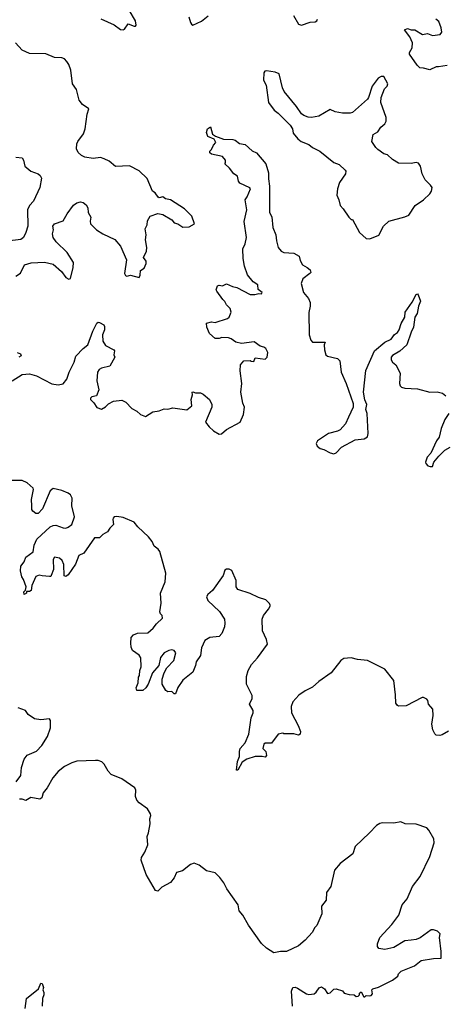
# Model space of a CAD drawing. Extents: x 2323203 to 2567568, y 883585 to 1022917.
# Tile 88 of 256: x 2417466 to 2420879, y 1004060 to 1011950. Entities that reach past the tile are written whole.
import ezdxf

# ---------------------------------------------------------------- set-up
doc = ezdxf.new("R2010")
doc.units = 0

msp = doc.modelspace()

# ---------------------------------------------------------------- linework, layer by layer
at = {"layer": '0CON10XD'}
for points in [[(2418117.6, 1011957.6), (2418225, 1011907.5), (2418275, 1011870), (2418295, 1011867.5), (2418306.1, 1011873.9), (2418335, 1011917.5), (2418385, 1011897.5), (2418395, 1011897.5), (2418400, 1011905), (2418395, 1011940), (2418345, 1012027.5)], [(2419662.3, 1011982.3), (2419702, 1011915), (2419725, 1011907.1), (2419795, 1011929.5), (2419835, 1011931.4), (2419849.1, 1011940.9), (2419854, 1011955)], [(2418823.6, 1011973.6), (2418835, 1011927.5), (2418843, 1011913), (2418855, 1011906.2), (2418925, 1011937.5), (2418978.8, 1011981.2)], [(2420895, 1011583.3), (2420825, 1011571.2), (2420805, 1011573.3), (2420755, 1011546.7), (2420705, 1011562.5), (2420675, 1011563.3), (2420653.3, 1011585), (2420592.3, 1011672.3), (2420592.3, 1011687.7), (2420612.5, 1011725), (2420616.7, 1011765), (2420593.6, 1011813.6), (2420551.7, 1011868.3), (2420575, 1011880), (2420605, 1011867.5), (2420635, 1011867.5), (2420695, 1011832.5), (2420735, 1011840), (2420775, 1011823.8), (2420837.7, 1011832.3), (2420850.7, 1011849.3), (2420846, 1011885), (2420826.2, 1011936.2), (2420802.5, 1011955)], [(2417436.1, 1009893.9), (2417472.3, 1009917.7), (2417505, 1009986.2), (2417559.3, 1010000.7), (2417665, 1010006.7), (2417735, 1009990), (2417801.2, 1009931.2), (2417836.7, 1009885), (2417861.7, 1009871.7), (2417875, 1009876.7), (2417895.6, 1009965), (2417898.8, 1010005), (2417846, 1010085), (2417758.8, 1010168.8), (2417736, 1010205), (2417728.8, 1010235), (2417736.2, 1010265), (2417732.5, 1010295), (2417746.4, 1010313.6), (2417815, 1010338), (2417846.4, 1010393.6), (2417897.7, 1010462.3), (2417925, 1010482), (2417955, 1010489.2), (2417975, 1010486), (2418000, 1010465), (2418012.7, 1010442.7), (2418016, 1010405), (2418036.6, 1010366.6), (2418030.8, 1010335), (2418035, 1010313.8), (2418082, 1010265), (2418134, 1010234), (2418228.3, 1010188.3), (2418274.6, 1010134.6), (2418322.9, 1010025), (2418308, 1009915), (2418315, 1009900), (2418325, 1009893.8), (2418355, 1009903.8), (2418425, 1009883.8), (2418433, 1009903), (2418435, 1009940), (2418465, 1009957.5), (2418479.4, 1009995), (2418479.2, 1010015), (2418460, 1010045), (2418482.5, 1010095), (2418487.1, 1010125), (2418475.8, 1010185), (2418480, 1010225), (2418471.2, 1010275), (2418488.8, 1010305), (2418492.3, 1010337.7), (2418513.3, 1010375), (2418573.9, 1010396.1), (2418615, 1010390), (2418685.8, 1010345.8), (2418705, 1010323.3), (2418733.6, 1010313.6), (2418775, 1010286.7), (2418825, 1010288.8), (2418867.5, 1010315), (2418846.7, 1010375), (2418786.7, 1010435), (2418675, 1010506.2), (2418635, 1010513.3), (2418615, 1010530), (2418585, 1010523.3), (2418576.7, 1010526.7), (2418553, 1010563), (2418532.5, 1010575), (2418488.3, 1010678.3), (2418425, 1010738.8), (2418347.7, 1010777.7), (2418235, 1010774.4), (2418185, 1010816), (2418145, 1010835.8), (2418115, 1010845.6), (2418055, 1010836.7), (2417989.4, 1010849.4), (2417961.9, 1010861.9), (2417934.4, 1010885), (2417921.5, 1010915), (2417923.5, 1010955), (2417932.2, 1010975), (2417979.2, 1011035), (2417992, 1011075), (2418007.5, 1011192.5), (2418020, 1011235), (2417970.6, 1011270.6), (2417944.3, 1011304.3), (2417921.7, 1011391.7), (2417888.6, 1011435), (2417875.5, 1011545.5), (2417860.7, 1011590.7), (2417845, 1011614), (2417825, 1011635.8), (2417805.5, 1011645.5), (2417745, 1011647.1), (2417675, 1011675.8), (2417545, 1011680), (2417485.9, 1011705.9), (2417433.8, 1011765)], [(2420275, 1010192.5), (2420345.7, 1010224.3), (2420383.3, 1010295), (2420425, 1010336.2), (2420555, 1010370), (2420585.6, 1010384.4), (2420637.9, 1010462.1), (2420703.8, 1010505), (2420755.6, 1010554.4), (2420768, 1010575), (2420773.8, 1010605), (2420761.2, 1010625), (2420717.2, 1010667.2), (2420693.3, 1010715), (2420681.4, 1010775), (2420665, 1010801.2), (2420645, 1010806), (2420605, 1010797.5), (2420505, 1010800), (2420455, 1010830), (2420415, 1010866), (2420385, 1010874.3), (2420338.9, 1010908.9), (2420320.8, 1010925), (2420290, 1010975), (2420300.2, 1011029.8), (2420338.5, 1011051.5), (2420362.2, 1011087.8), (2420394, 1011115), (2420404.2, 1011135.8), (2420405.7, 1011165), (2420361.5, 1011285), (2420365, 1011327.5), (2420392.2, 1011395), (2420412.5, 1011417.5), (2420417.3, 1011435), (2420385, 1011493.8), (2420365, 1011495.8), (2420340, 1011480), (2420293.4, 1011416.6), (2420264.1, 1011325.9), (2420255, 1011313.3), (2420135, 1011206.2), (2420115, 1011200), (2420055, 1011200.8), (2419995, 1011211.9), (2419955, 1011230), (2419863.9, 1011176.1), (2419805, 1011166.5), (2419779.4, 1011169.4), (2419745, 1011181.5), (2419725, 1011195.8), (2419687.1, 1011255), (2419587.5, 1011375), (2419574.3, 1011405), (2419546.4, 1011516.4), (2419515, 1011528.8), (2419445, 1011540), (2419432.5, 1011537.5), (2419423.3, 1011525), (2419422.5, 1011465), (2419442.5, 1011425), (2419461.2, 1011285), (2419505.8, 1011225.8), (2419539.5, 1011199.5), (2419635, 1011104), (2419654.3, 1011075), (2419660.3, 1011040.3), (2419696.7, 1010995), (2419723.6, 1010973.6), (2419785, 1010949.2), (2419815, 1010925.7), (2419874, 1010895), (2419985, 1010805.6), (2420028.3, 1010788.3), (2420076.9, 1010745), (2420081.9, 1010735), (2420078.1, 1010715), (2420030.8, 1010645), (2420014, 1010594), (2420010, 1010545), (2420026.4, 1010506.4), (2420035, 1010460), (2420060, 1010435), (2420105, 1010367.5), (2420125, 1010350), (2420135, 1010350), (2420190, 1010245), (2420245, 1010196.2), (2420275, 1010192.5)], [(2417405, 1009056), (2417485, 1009105.6), (2417545, 1009111.5), (2417600, 1009095), (2417725, 1009030.8), (2417775, 1009023.1), (2417815, 1009032.9), (2417845, 1009068), (2417862.2, 1009125), (2417902.5, 1009205), (2417917.4, 1009252.6), (2417975.8, 1009315), (2418013.3, 1009345), (2418052.5, 1009455), (2418085, 1009517.5), (2418095, 1009526.7), (2418105, 1009523.3), (2418140, 1009505), (2418147.5, 1009492.5), (2418146.2, 1009465), (2418130, 1009425), (2418132, 1009375), (2418155, 1009338.8), (2418221.2, 1009305), (2418227.5, 1009295), (2418220, 1009265), (2418230, 1009245), (2418187.9, 1009172.1), (2418123.2, 1009156.8), (2418104.5, 1009145.5), (2418091.4, 1009125), (2418085.7, 1009055), (2418100, 1008985), (2418082.5, 1008935), (2418045, 1008927.5), (2418035, 1008917.5), (2418033.3, 1008905), (2418060.3, 1008880.3), (2418085, 1008841.2), (2418121.7, 1008828.3), (2418155, 1008847.5), (2418178.6, 1008871.4), (2418218.3, 1008891.7), (2418285, 1008900.8), (2418316.2, 1008885), (2418366.7, 1008835), (2418405, 1008813.8), (2418433.8, 1008785), (2418475, 1008770), (2418535, 1008808.6), (2418585, 1008814.5), (2418625, 1008830.8), (2418655, 1008827.5), (2418695, 1008840.6), (2418805.6, 1008824.4), (2418846, 1008855), (2418842, 1008905), (2418852.5, 1008942.5), (2418850, 1008965), (2418855, 1008966.7), (2418875, 1008960), (2418915, 1008960), (2418938.8, 1008948.8), (2418987.3, 1008907.3), (2419007.5, 1008865), (2419006, 1008845), (2418956, 1008725), (2418985, 1008686.2), (2419020, 1008655), (2419065, 1008628), (2419085, 1008630), (2419123.5, 1008666.5), (2419232.9, 1008725), (2419262, 1008785), (2419270, 1008845), (2419256, 1008876), (2419240, 1008965), (2419246.2, 1009035), (2419234, 1009135), (2419236.7, 1009185), (2419263, 1009217), (2419315, 1009220), (2419323, 1009213), (2419345, 1009210), (2419355, 1009240), (2419435, 1009230), (2419450, 1009245), (2419456, 1009284), (2419440, 1009315), (2419425, 1009326.2), (2419395, 1009332.5), (2419347.3, 1009367.3), (2419244.4, 1009354.4), (2419200, 1009365), (2419163.3, 1009393.3), (2419141.7, 1009401.7), (2419086, 1009404), (2419065, 1009393.8), (2419032.5, 1009395), (2418988.8, 1009435), (2418967.5, 1009485), (2418963, 1009517), (2419005, 1009530), (2419035, 1009523.3), (2419133.9, 1009556.1), (2419146.7, 1009565), (2419163.3, 1009605), (2419153.3, 1009635), (2419124.5, 1009664.5), (2419111.7, 1009691.7), (2419095, 1009706.7), (2419047.5, 1009775), (2419042.5, 1009785), (2419051.7, 1009818.3), (2419065, 1009822.5), (2419093, 1009817), (2419125, 1009833.3), (2419172.7, 1009812.7), (2419207.5, 1009805), (2419315, 1009746.7), (2419353, 1009747), (2419385, 1009756.7), (2419405, 1009754.2), (2419411.2, 1009765), (2419377.5, 1009787.5), (2419375.9, 1009825.9), (2419339.1, 1009849.1), (2419292.5, 1009905), (2419268.1, 1009975), (2419256.9, 1010035), (2419256.8, 1010113.2), (2419274.3, 1010155), (2419284, 1010205), (2419266.1, 1010333.9), (2419288.6, 1010425), (2419274.3, 1010505.7), (2419289.2, 1010530.8), (2419316.7, 1010595), (2419313, 1010603), (2419230.5, 1010640.5), (2419220, 1010655), (2419213.3, 1010695), (2419182.5, 1010715), (2419149.3, 1010759.3), (2419110, 1010795), (2419116.7, 1010803.3), (2419116.7, 1010825), (2419093, 1010853), (2419005, 1010872.5), (2418991.7, 1010881.7), (2418990, 1010895), (2419005, 1010910), (2419020, 1010945), (2419040, 1010965), (2419025, 1010992.5), (2418973.9, 1011013.9), (2418963.3, 1011045), (2418972.5, 1011075), (2418995, 1011090), (2419013.3, 1011033.3), (2419036.1, 1011016.1), (2419101.7, 1010991.7), (2419175, 1010990.8), (2419194.2, 1010984.2), (2419228.3, 1010958.3), (2419275, 1010950), (2419329.3, 1010899.3), (2419364.2, 1010884.2), (2419441.2, 1010795), (2419462, 1010722), (2419461.2, 1010675), (2419470, 1010615), (2419470, 1010405), (2419489.3, 1010369.3), (2419495.8, 1010285), (2419519.2, 1010225), (2419526.8, 1010176.8), (2419539.2, 1010125), (2419562, 1010095), (2419585, 1010084.3), (2419665, 1010078), (2419706.1, 1010056.1), (2419715, 1010020), (2419733.3, 1009985), (2419772.5, 1009965), (2419796.7, 1009945), (2419800, 1009925), (2419793.3, 1009915), (2419735.5, 1009874.5), (2419722.5, 1009835), (2419742.9, 1009765), (2419781.1, 1009715), (2419794.4, 1009684.4), (2419795.5, 1009655), (2419785.4, 1009604.6), (2419786.7, 1009425), (2419800.9, 1009380.9), (2419815, 1009366), (2419916.7, 1009366.7), (2419908.8, 1009345), (2419910.8, 1009305), (2419922, 1009265), (2419935, 1009254.2), (2420015, 1009234), (2420034, 1009215), (2420044.2, 1009125), (2420084.5, 1009035), (2420140, 1008875), (2420139.2, 1008845), (2420104.1, 1008764.1), (2420078.8, 1008711.2), (2420035, 1008664.2), (2420015, 1008652.5), (2419941.2, 1008635), (2419854.3, 1008575), (2419843.6, 1008553.6), (2419852.3, 1008532.3), (2419875, 1008513.3), (2419905, 1008506.7), (2419955, 1008480), (2419985, 1008471.2), (2420005, 1008480), (2420045.6, 1008524.4), (2420155, 1008584.4), (2420228.7, 1008591.3), (2420255, 1008607.5), (2420261.4, 1008635), (2420253.8, 1008793.8), (2420241.2, 1008825), (2420248.8, 1008865), (2420234.4, 1008904.4), (2420224.4, 1008965), (2420241.7, 1009138.3), (2420312.6, 1009297.4), (2420395, 1009365.8), (2420445, 1009390.8), (2420472.4, 1009427.6), (2420495, 1009444), (2420509.2, 1009465), (2420525, 1009516.2), (2420554.2, 1009565), (2420556, 1009605), (2420614.2, 1009685), (2420645, 1009747.5), (2420655, 1009752.5), (2420662.5, 1009745), (2420680, 1009695), (2420663.3, 1009655), (2420653.8, 1009595), (2420633.8, 1009565), (2420624, 1009485), (2420604.2, 1009445.8), (2420570.8, 1009345), (2420515, 1009294.2), (2420455, 1009258.8), (2420444.2, 1009245), (2420444.2, 1009225), (2420455.8, 1009205.8), (2420481.2, 1009185), (2420517.8, 1009117.8), (2420512, 1009035), (2420516.2, 1009015), (2420526.7, 1009005), (2420555, 1008997.5), (2420655, 1008991.9), (2420755, 1008964), (2420815, 1008968), (2420856.8, 1008956.8), (2420884, 1008935)], [(2417435, 1010847.5), (2417485, 1010842), (2417498, 1010825), (2417507.5, 1010775), (2417555, 1010736.7), (2417615, 1010713.8), (2417630.5, 1010700.5), (2417640.5, 1010680.5), (2417628.8, 1010605), (2417576.2, 1010495), (2417545, 1010460), (2417528, 1010425), (2417530.9, 1010295), (2417516.7, 1010245), (2417496.6, 1010203.4), (2417475, 1010188.6), (2417365, 1010174)], [(2417445, 1009282.5), (2417473, 1009273), (2417477.5, 1009255), (2417460, 1009245)], [(2420907.2, 1008792.8), (2420875, 1008746.2), (2420846.9, 1008675), (2420830.8, 1008605), (2420809.2, 1008575), (2420762.5, 1008477.5), (2420733.3, 1008445), (2420720, 1008405), (2420723, 1008393), (2420740, 1008375), (2420758.3, 1008368.3), (2420775, 1008370), (2420787.5, 1008405), (2420826.5, 1008453.5), (2420875, 1008499.2), (2420918.8, 1008525)], [(2420905, 1006249.2), (2420855, 1006218.5), (2420835, 1006212.9), (2420806.2, 1006216.2), (2420796.1, 1006226.1), (2420780, 1006260), (2420772.1, 1006305), (2420780.4, 1006375), (2420778.7, 1006425), (2420744.5, 1006464.5), (2420738.6, 1006495), (2420730.8, 1006505), (2420705, 1006518.1), (2420692.4, 1006517.6), (2420565, 1006452), (2420505, 1006448.8), (2420495, 1006453.3), (2420483.6, 1006473.6), (2420480.3, 1006539.7), (2420465.5, 1006655), (2420395, 1006745.6), (2420254.1, 1006814.1), (2420175, 1006822), (2420125, 1006836.9), (2420065, 1006832), (2420042.5, 1006815), (2419963.1, 1006716.9), (2419865, 1006645.6), (2419815, 1006601.4), (2419755, 1006572.5), (2419703.7, 1006536.3), (2419657.3, 1006482.7), (2419644.2, 1006445.8), (2419645.8, 1006395), (2419700, 1006295), (2419718.8, 1006245), (2419716.4, 1006223.6), (2419702.5, 1006217.5), (2419665, 1006226.7), (2419585, 1006227.5), (2419575, 1006232.5), (2419540, 1006225), (2419485, 1006153.3), (2419435, 1006151.2), (2419425, 1006143.3), (2419415, 1006110), (2419440, 1006085), (2419446.1, 1006053.9), (2419435, 1006040), (2419410, 1006045), (2419355, 1006044.2), (2419286.7, 1006025), (2419250.3, 1005999.7), (2419216.2, 1005935), (2419204, 1005935), (2419212, 1006005), (2419230, 1006045), (2419228.8, 1006085), (2419235, 1006110), (2419273.8, 1006155), (2419303.8, 1006225), (2419323.6, 1006356.4), (2419337.5, 1006395), (2419337.5, 1006415), (2419310, 1006465), (2419329.7, 1006510.3), (2419330.8, 1006535), (2419286.2, 1006626.2), (2419285, 1006686.7), (2419297.9, 1006735), (2419326, 1006784), (2419372.9, 1006835), (2419452, 1006945), (2419444.4, 1006984.4), (2419413.4, 1007053.4), (2419410, 1007145), (2419420.8, 1007175), (2419462, 1007225), (2419476.2, 1007255), (2419467.5, 1007275), (2419439.7, 1007299.7), (2419380.1, 1007320.1), (2419315, 1007350.6), (2419214.2, 1007384.2), (2419201.2, 1007405), (2419203.3, 1007455), (2419166.7, 1007535), (2419145, 1007546.7), (2419123.6, 1007546.4), (2419110.7, 1007539.3), (2419097.5, 1007495), (2419012.5, 1007375), (2418975, 1007342.5), (2418963.8, 1007325), (2418976.2, 1007295), (2419068.3, 1007208.3), (2419107.3, 1007147.3), (2419112.5, 1007115), (2419108.6, 1007085), (2419088.3, 1007031.7), (2419065, 1007006.2), (2418990, 1007000), (2418950.8, 1006975), (2418924.3, 1006915), (2418915.8, 1006854.2), (2418881.2, 1006805), (2418875.8, 1006774.2), (2418855, 1006722.5), (2418775, 1006657.5), (2418735, 1006597.5), (2418715, 1006547.5), (2418705, 1006547.5), (2418685, 1006566.2), (2418655, 1006563.8), (2418637.5, 1006575), (2418607.5, 1006625), (2418608, 1006665), (2418625.8, 1006715), (2418646, 1006755), (2418702, 1006815), (2418719.4, 1006875), (2418706, 1006895), (2418685, 1006899.4), (2418662.5, 1006895), (2418625, 1006876), (2418595, 1006840), (2418580.8, 1006775), (2418530.8, 1006715), (2418496, 1006625), (2418478, 1006595), (2418455, 1006574.2), (2418405, 1006573.3), (2418400, 1006595), (2418417.5, 1006635), (2418418.3, 1006681.7), (2418426.7, 1006695), (2418430, 1006735), (2418441.2, 1006765), (2418438.9, 1006835), (2418425, 1006857.5), (2418370.8, 1006895), (2418360.9, 1006920.9), (2418357.5, 1006955), (2418361.1, 1006998.9), (2418379.7, 1007020.3), (2418410, 1007035), (2418495, 1007037.5), (2418537.2, 1007072.8), (2418562.4, 1007107.6), (2418612.5, 1007155), (2418610, 1007175), (2418595, 1007190), (2418590, 1007205), (2418599.6, 1007275), (2418594.6, 1007355), (2418632.1, 1007445), (2418637.9, 1007515), (2418589.1, 1007689.1), (2418577.2, 1007707.2), (2418545, 1007730.8), (2418527.5, 1007767.5), (2418500, 1007805), (2418414.6, 1007884.6), (2418383.2, 1007923.2), (2418295, 1007961.4), (2418245, 1007970), (2418225, 1007965.8), (2418216.2, 1007955), (2418212.9, 1007945), (2418219.4, 1007905), (2418188.8, 1007875), (2418171.2, 1007845), (2418133.3, 1007825), (2418105, 1007796.7), (2418065, 1007796.7), (2417981.2, 1007675), (2417941.2, 1007655), (2417912.7, 1007587.3), (2417855, 1007500), (2417835, 1007487.5), (2417823, 1007493), (2417819.2, 1007585), (2417807.4, 1007617.4), (2417785, 1007635.6), (2417745, 1007643.3), (2417734.3, 1007625), (2417737.3, 1007542.7), (2417720, 1007495), (2417715, 1007487.5), (2417705, 1007486.7), (2417645.9, 1007494.1), (2417622.7, 1007497.3), (2417595, 1007487.5), (2417562.5, 1007415), (2417557.5, 1007375), (2417545, 1007367.5), (2417521.7, 1007368.3), (2417520, 1007355), (2417503, 1007343), (2417500, 1007365), (2417511.7, 1007378.3), (2417517.5, 1007405), (2417496.7, 1007465), (2417483.3, 1007485), (2417473.8, 1007533.8), (2417475, 1007570), (2417502.5, 1007605), (2417516.2, 1007643.8), (2417575.5, 1007684.5), (2417582.3, 1007737.7), (2417605, 1007788), (2417710.8, 1007885), (2417735, 1007896.9), (2417755, 1007898.9), (2417815, 1007877.8), (2417835, 1007876.5), (2417855, 1007883.3), (2417883.1, 1007905), (2417904.5, 1007965), (2417884.7, 1008054.7), (2417887.1, 1008115), (2417875, 1008142.9), (2417855.7, 1008155), (2417805, 1008176), (2417735, 1008193.1), (2417711.9, 1008175), (2417649.7, 1008030.3), (2417615, 1007993.3), (2417595, 1007993.3), (2417570.7, 1008010.7), (2417563.9, 1008023.9), (2417564.1, 1008054.1), (2417561.4, 1008105), (2417576.1, 1008183.9), (2417573.3, 1008195), (2417525, 1008237.5), (2417485, 1008258), (2417405, 1008258.1)], [(2417437, 1005843), (2417475.6, 1005894.4), (2417481.7, 1005958.3), (2417502, 1006025), (2417525, 1006056.2), (2417600.5, 1006089.5), (2417643.8, 1006135), (2417690, 1006205), (2417714, 1006275), (2417713, 1006333), (2417705, 1006347.5), (2417635, 1006340), (2417585, 1006346.7), (2417535, 1006383.3), (2417512.5, 1006415), (2417455, 1006436.7)], [(2419070, 1005075), (2419035, 1005113.3), (2418965, 1005130), (2418904.1, 1005174.1), (2418865, 1005190), (2418835, 1005178.8), (2418771.2, 1005128.8), (2418724.2, 1005115.8), (2418705, 1005073.3), (2418675, 1005036.2), (2418605, 1004998.8), (2418575, 1004967.5), (2418555, 1004972.5), (2418479.3, 1005099.3), (2418440, 1005215), (2418443.3, 1005235), (2418470.7, 1005279.3), (2418493, 1005337), (2418487.5, 1005405), (2418500, 1005435), (2418513.3, 1005505), (2418510, 1005545), (2418518.3, 1005571.7), (2418516.2, 1005585), (2418490.8, 1005625), (2418424.2, 1005675), (2418405, 1005696.2), (2418394.4, 1005725), (2418398.8, 1005775), (2418388.8, 1005795), (2418285.7, 1005865.7), (2418200.9, 1005900.9), (2418175, 1005928.8), (2418144, 1005985), (2418125, 1006003.8), (2418095, 1006014), (2418075, 1006012.9), (2417925, 1006007.5), (2417885, 1005995.5), (2417825, 1005964.4), (2417775, 1005925.7), (2417731.4, 1005875), (2417685.4, 1005794.6), (2417654, 1005755), (2417643.3, 1005715), (2417627.7, 1005702.3), (2417555, 1005718), (2417515, 1005694), (2417485, 1005704), (2417465, 1005703.8)], [(2419654.5, 1004044.5), (2419645.8, 1004164.2), (2419656.1, 1004193.9), (2419674, 1004196), (2419695, 1004189.2), (2419765, 1004144.2), (2419785, 1004138.8), (2419827.5, 1004145), (2419843.9, 1004156.1), (2419868.8, 1004191.2), (2419885, 1004200), (2419910, 1004185), (2419935, 1004146.7), (2419955, 1004152), (2419985, 1004180), (2420005, 1004183.3), (2420055, 1004167.5), (2420068.3, 1004148.3), (2420108.3, 1004138.3), (2420147, 1004137), (2420165, 1004122.5), (2420180, 1004125), (2420190, 1004135), (2420191.7, 1004148.3), (2420205, 1004160), (2420225, 1004120), (2420235, 1004120), (2420245, 1004130), (2420275, 1004126.7), (2420285, 1004130), (2420296, 1004145), (2420290, 1004175), (2420297.5, 1004185), (2420343.6, 1004196.4), (2420456.1, 1004253.9), (2420497.5, 1004285), (2420503.3, 1004305), (2420524.4, 1004325.6), (2420630.7, 1004369.3), (2420685, 1004410), (2420785, 1004427.5), (2420845, 1004430), (2420847, 1004483), (2420833.3, 1004595), (2420836.7, 1004625), (2420817.5, 1004645), (2420785, 1004656), (2420765, 1004655.8), (2420678.3, 1004591.7), (2420645, 1004579.5), (2420605, 1004574.5), (2420555, 1004567.5), (2420465, 1004514.3), (2420395, 1004500), (2420345, 1004506), (2420335, 1004522.5), (2420335.7, 1004545), (2420354.5, 1004595.5), (2420449.4, 1004700.6), (2420506.5, 1004775), (2420533.2, 1004856.8), (2420573.2, 1004905), (2420615.7, 1005005), (2420676.4, 1005085), (2420755.8, 1005245), (2420788.8, 1005355), (2420786.4, 1005386.4), (2420747.5, 1005455), (2420730, 1005475), (2420645, 1005502.5), (2420557, 1005507), (2420523, 1005523), (2420465, 1005511.2), (2420375, 1005513.8), (2420355, 1005508.8), (2420326.1, 1005493.9), (2420272.5, 1005435), (2420157, 1005323), (2420137.5, 1005265), (2420035, 1005187.5), (2419990, 1005135), (2419960, 1005005), (2419926.7, 1004955), (2419922.5, 1004895), (2419886.7, 1004845), (2419890, 1004785), (2419848.3, 1004691.7), (2419832.5, 1004675), (2419812.5, 1004635), (2419755, 1004572.5), (2419700.7, 1004529.3), (2419605, 1004483.3), (2419556.4, 1004483.6), (2419505, 1004472.5), (2419445, 1004510), (2419405, 1004546.7), (2419300, 1004695), (2419256.7, 1004775), (2419225, 1004807.5), (2419217, 1004857), (2419126.2, 1004985), (2419104.1, 1005034.1), (2419070, 1005075)], [(2417510, 1004025), (2417520, 1004105), (2417616.4, 1004183.6), (2417635, 1004230), (2417647, 1004227), (2417656.7, 1004195), (2417652.5, 1004175), (2417660, 1004155), (2417658.8, 1004135), (2417650, 1004105), (2417646.2, 1004045)]]:
    msp.add_lwpolyline(points, dxfattribs=at)

doc.saveas('drawing.dxf')
